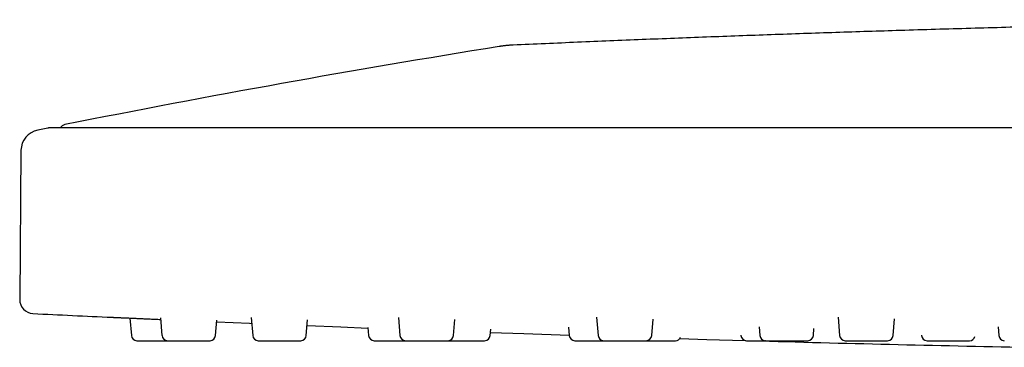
# Model space of a CAD drawing. Header units: millimetres. Extents: x 8 to 953, y 12 to 383.
# Tile 149 of 151: x 703 to 774, y 331 to 355. Entities that reach past the tile are written whole.
import ezdxf

# ---------------------------------------------------------------- set-up
doc = ezdxf.new("R2010")
doc.units = ezdxf.units.MM

msp = doc.modelspace()

# ---------------------------------------------------------------- linework, layer by layer
at = {"color": 7, "linetype": 'Continuous', "lineweight": 30}
for p, q in [((704.54, 347.05), (703.819, 346.905)), ((950.426, 347.056), (704.599, 347.056)), ((702.615, 345.448), (702.521, 334.688)), ((710.47, 333.359), (710.581, 332.092)), ((712.678, 333.379), (712.79, 332.092)), ((719.22, 333.395), (719.334, 332.092)), ((729.846, 333.407), (729.962, 332.092)), ((733.825, 332.092), (733.927, 333.257)), ((744.148, 333.413), (744.263, 332.092)), ((748.127, 332.092), (748.232, 333.285)), ((761.574, 333.414), (761.69, 332.092)), ((765.554, 332.092), (765.661, 333.313)), ((716.654, 332.092), (716.751, 333.202)), ((723.198, 332.092), (723.298, 333.229)), ((727.649, 332.677), (727.7, 332.092)), ((736.472, 332.092), (736.512, 332.554)), ((742.124, 332.708), (742.178, 332.092)), ((755.876, 332.715), (755.931, 332.092)), ((759.794, 332.092), (759.84, 332.609)), ((773.121, 332.716), (773.175, 332.092)), ((754.564, 332.114), (754.566, 332.092)), ((767.595, 332.122), (767.598, 332.092)), ((744.662, 331.727), (747.729, 331.727)), ((767.996, 331.727), (771.063, 331.727))]:
    msp.add_line(p, q, dxfattribs=at)
at = {"color": 7, "linetype": 'Continuous', "lineweight": 30, "flags": 128}
for points in [[(716.741, 333.082), (719.094, 332.983), (719.257, 332.976)], [(723.261, 332.813), (725.694, 332.717), (727.652, 332.641)], [(736.492, 332.317), (738.895, 332.234), (742.175, 332.124)], [(750.151, 331.875), (752.1, 331.818), (754.864, 331.74)]]:
    msp.add_lwpolyline(points, dxfattribs=at)
at = {"color": 7, "linetype": 'Continuous', "lineweight": 30}
for centre, radius, start, end in [((872.239, -489.372), 853.068, 99.113854, 101.252522), ((704.115, 345.435), 1.5, 101.38663, 179.5), ((704.599, 346.756), 0.3, 90, 101.33722), ((705.874, 346.807), 0.5, 101.25252, 150.09835), ((703.521, 334.68), 1, 179.5, 267.27148), ((827.512, 2936.393), 2605.667, 267.27148, 267.397322), ((710.979, 332.127), 0.4, 185, 270), ((713.189, 332.127), 0.4, 185, 270), ((716.256, 332.127), 0.4, 270, 355), ((719.733, 332.127), 0.4, 185, 270), ((722.8, 332.127), 0.4, 270, 355), ((728.098, 332.127), 0.4, 185, 270), ((730.36, 332.127), 0.4, 185, 270), ((733.427, 332.127), 0.4, 270, 355), ((736.073, 332.127), 0.4, 270, 355), ((742.577, 332.127), 0.4, 185, 270), ((744.662, 332.127), 0.4, 185, 270), ((747.729, 332.127), 0.4, 270, 355), ((749.84, 332.127), 0.4, 270, 338.95764), ((754.965, 332.127), 0.4, 185, 270), ((756.329, 332.127), 0.4, 185, 270), ((759.396, 332.127), 0.4, 270, 355), ((762.088, 332.127), 0.4, 185, 270), ((765.155, 332.127), 0.4, 270, 355), ((767.996, 332.127), 0.4, 185, 270), ((771.063, 332.127), 0.4, 270, 346.89626), ((773.574, 332.127), 0.4, 185, 270), ((827.512, 2936.393), 2605.667, 268.413872, 268.849662)]:
    msp.add_arc(centre, radius, start, end, dxfattribs=at)
for points, knots in [([(801.644, 354.86), (799.949, 354.837), (796.56, 354.79), (791.477, 354.705), (786.395, 354.607), (781.312, 354.496), (776.23, 354.372), (771.148, 354.235), (766.208, 354.089), (761.409, 353.936), (756.752, 353.777), (752.095, 353.607), (747.439, 353.425), (742.783, 353.234), (739.679, 353.097), (738.128, 353.029)], [0, 0, 0, 0, 0.080001, 0.160003, 0.240005, 0.320008, 0.40001, 0.480012, 0.560014, 0.633348, 0.706681, 0.780013, 0.853343, 0.926673, 1, 1, 1, 1]), ([(738.128, 353.029), (738.102, 353.028), (738.048, 353.025), (737.962, 353.02), (737.869, 353.014), (737.767, 353.006), (737.659, 352.996), (737.552, 352.985), (737.45, 352.974), (737.355, 352.962), (737.268, 352.95), (737.189, 352.938), (737.139, 352.93), (737.115, 352.926)], [0, 0, 0, 0, 0.076322, 0.159369, 0.251941, 0.35346, 0.460976, 0.570171, 0.670456, 0.764652, 0.850609, 0.928186, 1, 1, 1, 1]), ([(709.19, 333.415), (709.19, 333.415), (709.188, 333.415), (709.194, 333.414), (709.209, 333.414), (709.235, 333.413), (709.271, 333.411), (709.317, 333.409), (709.374, 333.406), (709.441, 333.403), (709.516, 333.4), (709.601, 333.396), (709.696, 333.392), (709.799, 333.388), (709.911, 333.383), (710.031, 333.377), (710.158, 333.372), (710.292, 333.366), (710.433, 333.36), (710.582, 333.353), (710.736, 333.346), (710.896, 333.339), (711.061, 333.332), (711.229, 333.324), (711.402, 333.317), (711.579, 333.309), (711.758, 333.301), (711.94, 333.293), (712.124, 333.285), (712.308, 333.277), (712.493, 333.269), (712.62, 333.263), (712.685, 333.26), (712.688, 333.26)], [0, 0, 0, 0, 0.000259, 0.034821, 0.069168, 0.103407, 0.137651, 0.17201, 0.206592, 0.241506, 0.275629, 0.309882, 0.344377, 0.37901, 0.413425, 0.447785, 0.482199, 0.516351, 0.550655, 0.58522, 0.619875, 0.654244, 0.688552, 0.72291, 0.757203, 0.791569, 0.826116, 0.860679, 0.894984, 0.929284, 0.963688, 0.99812, 1, 1, 1, 1]), ([(709.191, 333.415), (709.195, 333.414), (709.203, 333.414), (709.218, 333.414), (709.227, 333.413)], [0, 0, 0, 0, 0.403275, 1, 1, 1, 1]), ([(710.979, 331.727), (710.979, 331.727), (710.98, 331.727), (710.987, 331.727), (710.998, 331.727), (711.013, 331.727), (711.033, 331.727), (711.057, 331.727), (711.088, 331.727), (711.127, 331.727), (711.175, 331.727), (711.229, 331.727), (711.289, 331.727), (711.356, 331.727), (711.427, 331.727), (711.504, 331.727), (711.585, 331.727), (711.658, 331.727), (711.723, 331.727), (711.777, 331.727), (711.832, 331.727), (711.89, 331.727), (711.964, 331.727), (712.057, 331.727), (712.168, 331.727), (712.281, 331.727), (712.396, 331.727), (712.501, 331.727), (712.595, 331.727), (712.678, 331.727), (712.759, 331.727), (712.84, 331.727), (712.92, 331.727), (712.999, 331.727), (713.084, 331.727), (713.146, 331.727), (713.181, 331.727), (713.185, 331.727)], [0, 0, 0, 0, 0.026746, 0.05331, 0.079772, 0.106208, 0.132697, 0.159318, 0.186146, 0.219975, 0.253508, 0.286902, 0.320314, 0.353905, 0.387829, 0.421658, 0.455191, 0.488585, 0.508623, 0.528702, 0.548856, 0.569119, 0.589525, 0.626909, 0.664, 0.701011, 0.738156, 0.775649, 0.802395, 0.82896, 0.855421, 0.881857, 0.908346, 0.934967, 0.961795, 0.995624, 1, 1, 1, 1]), ([(713.19, 331.727), (713.189, 331.727), (713.189, 331.727), (713.199, 331.727), (713.215, 331.727), (713.236, 331.727), (713.258, 331.727), (713.285, 331.727), (713.316, 331.727), (713.351, 331.727), (713.39, 331.727), (713.437, 331.727), (713.493, 331.727), (713.558, 331.727), (713.628, 331.727), (713.704, 331.727), (713.784, 331.727), (713.869, 331.727), (713.959, 331.727), (714.051, 331.727), (714.133, 331.727), (714.204, 331.727), (714.263, 331.727), (714.324, 331.727), (714.385, 331.727), (714.464, 331.727), (714.561, 331.727), (714.676, 331.727), (714.792, 331.727), (714.907, 331.727), (715.011, 331.727), (715.102, 331.727), (715.182, 331.727), (715.26, 331.727), (715.336, 331.727), (715.41, 331.727), (715.483, 331.727), (715.561, 331.727), (715.641, 331.727), (715.722, 331.727), (715.799, 331.727), (715.87, 331.727), (715.937, 331.727), (715.998, 331.727), (716.054, 331.727), (716.102, 331.727), (716.139, 331.727), (716.166, 331.727), (716.186, 331.727), (716.203, 331.727), (716.218, 331.727), (716.235, 331.727), (716.248, 331.727), (716.256, 331.727), (716.255, 331.727), (716.255, 331.727)], [0, 0, 0, 0, 0.014381, 0.038326, 0.062495, 0.079735, 0.09686, 0.113917, 0.130958, 0.148034, 0.165194, 0.182488, 0.204295, 0.225911, 0.247438, 0.268976, 0.290629, 0.312497, 0.334305, 0.355921, 0.377447, 0.390363, 0.403307, 0.416299, 0.429361, 0.442515, 0.466614, 0.490523, 0.514381, 0.538326, 0.562494, 0.579735, 0.596859, 0.613917, 0.630958, 0.648034, 0.665194, 0.682488, 0.704295, 0.725911, 0.747437, 0.768976, 0.790629, 0.812497, 0.834304, 0.85592, 0.877447, 0.890363, 0.903307, 0.916298, 0.929361, 0.942515, 0.966632, 0.99055, 1, 1, 1, 1]), ([(719.733, 331.727), (719.733, 331.727), (719.733, 331.727), (719.738, 331.727), (719.752, 331.727), (719.776, 331.727), (719.808, 331.727), (719.844, 331.727), (719.883, 331.727), (719.92, 331.727), (719.962, 331.727), (720.007, 331.727), (720.056, 331.727), (720.108, 331.727), (720.169, 331.727), (720.24, 331.727), (720.319, 331.727), (720.403, 331.727), (720.491, 331.727), (720.583, 331.727), (720.679, 331.727), (720.777, 331.727), (720.877, 331.727), (720.965, 331.727), (721.04, 331.727), (721.102, 331.727), (721.164, 331.727), (721.227, 331.727), (721.308, 331.727), (721.406, 331.727), (721.521, 331.727), (721.634, 331.727), (721.745, 331.727), (721.843, 331.727), (721.929, 331.727), (722.003, 331.727), (722.074, 331.727), (722.143, 331.727), (722.209, 331.727), (722.273, 331.727), (722.339, 331.727), (722.407, 331.727), (722.474, 331.727), (722.536, 331.727), (722.591, 331.727), (722.641, 331.727), (722.684, 331.727), (722.721, 331.727), (722.751, 331.727), (722.771, 331.727), (722.784, 331.727), (722.792, 331.727), (722.797, 331.727), (722.8, 331.727), (722.8, 331.727), (722.8, 331.727)], [0, 0, 0, 0, 0.0050101, 0.029109, 0.0530185, 0.0768762, 0.100821, 0.1249898, 0.1422306, 0.1593549, 0.1764124, 0.1934536, 0.2105292, 0.2276893, 0.2449836, 0.2667906, 0.2884067, 0.3099328, 0.3314714, 0.3531245, 0.3749928, 0.3967999, 0.4184159, 0.4399421, 0.4528588, 0.4658021, 0.478794, 0.4918562, 0.5050101, 0.529109, 0.5530185, 0.5768762, 0.600821, 0.6249898, 0.6422306, 0.6593549, 0.6764124, 0.6934536, 0.7105292, 0.7276893, 0.7449836, 0.7667906, 0.7884067, 0.8099328, 0.8314714, 0.8531245, 0.8749928, 0.8967999, 0.9184159, 0.9399421, 0.9528588, 0.9658021, 0.978794, 0.9918562, 1, 1, 1, 1]), ([(728.098, 331.727), (728.099, 331.727), (728.1, 331.727), (728.106, 331.727), (728.117, 331.727), (728.133, 331.727), (728.153, 331.727), (728.177, 331.727), (728.208, 331.727), (728.247, 331.727), (728.295, 331.727), (728.349, 331.727), (728.409, 331.727), (728.475, 331.727), (728.547, 331.727), (728.623, 331.727), (728.704, 331.727), (728.778, 331.727), (728.842, 331.727), (728.896, 331.727), (728.952, 331.727), (729.009, 331.727), (729.083, 331.727), (729.176, 331.727), (729.288, 331.727), (729.401, 331.727), (729.516, 331.727), (729.621, 331.727), (729.715, 331.727), (729.797, 331.727), (729.879, 331.727), (729.959, 331.727), (730.039, 331.727), (730.118, 331.727), (730.203, 331.727), (730.283, 331.727), (730.335, 331.727), (730.357, 331.727)], [0, 0, 0, 0, 0.026251, 0.052324, 0.078296, 0.104243, 0.130242, 0.156371, 0.182703, 0.215906, 0.248819, 0.281595, 0.314389, 0.347359, 0.380655, 0.413859, 0.446772, 0.479547, 0.499214, 0.518922, 0.538703, 0.558592, 0.57862, 0.615313, 0.651718, 0.688044, 0.724502, 0.761302, 0.787552, 0.813626, 0.839598, 0.865545, 0.891544, 0.917672, 0.944004, 0.977208, 1, 1, 1, 1]), ([(730.36, 331.727), (730.36, 331.727), (730.359, 331.727), (730.361, 331.727), (730.365, 331.727), (730.372, 331.727), (730.382, 331.727), (730.397, 331.727), (730.421, 331.727), (730.458, 331.727), (730.503, 331.727), (730.556, 331.727), (730.611, 331.727), (730.666, 331.727), (730.717, 331.727), (730.771, 331.727), (730.829, 331.727), (730.89, 331.727), (730.954, 331.727), (731.027, 331.727), (731.109, 331.727), (731.2, 331.727), (731.295, 331.727), (731.392, 331.727), (731.492, 331.727), (731.594, 331.727), (731.698, 331.727), (731.801, 331.727), (731.891, 331.727), (731.968, 331.727), (732.03, 331.727), (732.092, 331.727), (732.154, 331.727), (732.234, 331.727), (732.329, 331.727), (732.438, 331.727), (732.545, 331.727), (732.647, 331.727), (732.737, 331.727), (732.814, 331.727), (732.878, 331.727), (732.94, 331.727), (732.999, 331.727), (733.054, 331.727), (733.106, 331.727), (733.16, 331.727), (733.213, 331.727), (733.263, 331.727), (733.307, 331.727), (733.344, 331.727), (733.375, 331.727), (733.399, 331.727), (733.416, 331.727), (733.426, 331.727), (733.427, 331.727), (733.427, 331.727)], [0, 0, 0, 0, 0.002451, 0.015367, 0.028311, 0.041303, 0.054365, 0.067519, 0.091618, 0.115527, 0.139385, 0.16333, 0.187498, 0.204739, 0.221863, 0.238921, 0.255962, 0.273038, 0.290198, 0.307492, 0.329299, 0.350915, 0.372441, 0.39398, 0.415633, 0.437501, 0.459308, 0.480925, 0.502451, 0.515367, 0.528311, 0.541303, 0.554365, 0.567519, 0.591618, 0.615527, 0.639385, 0.66333, 0.687498, 0.704739, 0.721863, 0.738921, 0.755962, 0.773038, 0.790198, 0.807492, 0.829299, 0.850915, 0.872441, 0.89398, 0.915633, 0.937501, 0.959308, 0.980925, 1, 1, 1, 1]), ([(733.43, 331.727), (733.446, 331.727), (733.485, 331.727), (733.554, 331.727), (733.636, 331.727), (733.723, 331.727), (733.814, 331.727), (733.908, 331.727), (733.991, 331.727), (734.063, 331.727), (734.122, 331.727), (734.183, 331.727), (734.245, 331.727), (734.324, 331.727), (734.422, 331.727), (734.537, 331.727), (734.652, 331.727), (734.767, 331.727), (734.871, 331.727), (734.962, 331.727), (735.041, 331.727), (735.118, 331.727), (735.193, 331.727), (735.266, 331.727), (735.338, 331.727), (735.414, 331.727), (735.493, 331.727), (735.572, 331.727), (735.647, 331.727), (735.716, 331.727), (735.781, 331.727), (735.839, 331.727), (735.892, 331.727), (735.939, 331.727), (735.973, 331.727), (735.998, 331.727), (736.016, 331.727), (736.032, 331.727), (736.045, 331.727), (736.059, 331.727), (736.071, 331.727), (736.073, 331.727), (736.074, 331.727)], [0, 0, 0, 0, 0.018492, 0.04694, 0.075539, 0.104423, 0.133226, 0.161777, 0.190209, 0.207269, 0.224365, 0.241525, 0.258777, 0.276151, 0.307981, 0.339561, 0.371072, 0.402698, 0.434621, 0.457393, 0.48001, 0.50254, 0.525048, 0.547602, 0.570267, 0.593109, 0.621912, 0.650463, 0.678895, 0.707343, 0.735943, 0.764826, 0.793629, 0.82218, 0.850612, 0.867672, 0.884768, 0.901928, 0.91918, 0.936554, 0.968408, 1, 1, 1, 1]), ([(742.577, 331.727), (742.577, 331.727), (742.577, 331.727), (742.581, 331.727), (742.592, 331.727), (742.613, 331.727), (742.643, 331.727), (742.681, 331.727), (742.723, 331.727), (742.766, 331.727), (742.807, 331.727), (742.853, 331.727), (742.902, 331.727), (742.954, 331.727), (743.01, 331.727), (743.075, 331.727), (743.149, 331.727), (743.232, 331.727), (743.32, 331.727), (743.411, 331.727), (743.505, 331.727), (743.603, 331.727), (743.703, 331.727), (743.805, 331.727), (743.894, 331.727), (743.969, 331.727), (744.032, 331.727), (744.094, 331.727), (744.157, 331.727), (744.238, 331.727), (744.336, 331.727), (744.449, 331.727), (744.557, 331.727), (744.626, 331.727), (744.658, 331.727)], [0, 0, 0, 0, 0.01576, 0.0371, 0.076198, 0.114988, 0.153694, 0.192541, 0.231752, 0.259723, 0.287505, 0.315179, 0.342826, 0.370529, 0.398369, 0.426427, 0.461806, 0.496876, 0.531799, 0.566743, 0.601873, 0.637351, 0.67273, 0.7078, 0.742723, 0.763679, 0.784678, 0.805756, 0.826948, 0.848288, 0.887386, 0.926176, 0.964882, 1, 1, 1, 1]), ([(747.732, 331.727), (747.763, 331.727), (747.813, 331.727), (747.884, 331.727), (747.944, 331.727), (748.006, 331.727), (748.068, 331.727), (748.148, 331.727), (748.246, 331.727), (748.361, 331.727), (748.476, 331.727), (748.591, 331.727), (748.693, 331.727), (748.783, 331.727), (748.861, 331.727), (748.937, 331.727), (749.011, 331.727), (749.083, 331.727), (749.153, 331.727), (749.227, 331.727), (749.304, 331.727), (749.381, 331.727), (749.452, 331.727), (749.519, 331.727), (749.58, 331.727), (749.636, 331.727), (749.685, 331.727), (749.728, 331.727), (749.759, 331.727), (749.781, 331.727), (749.797, 331.727), (749.811, 331.727), (749.822, 331.727), (749.833, 331.727), (749.84, 331.727), (749.839, 331.727), (749.839, 331.727)], [0, 0, 0, 0, 0.032956, 0.053715, 0.074516, 0.095396, 0.116389, 0.137529, 0.176259, 0.214684, 0.253027, 0.291509, 0.330352, 0.35806, 0.385581, 0.412995, 0.440382, 0.467825, 0.495403, 0.523198, 0.558244, 0.592984, 0.62758, 0.662195, 0.696994, 0.73214, 0.767186, 0.801926, 0.836522, 0.857281, 0.878082, 0.898962, 0.919954, 0.941095, 0.979854, 1, 1, 1, 1]), ([(754.965, 331.727), (754.965, 331.727), (754.965, 331.727), (754.968, 331.727), (754.973, 331.727), (754.983, 331.727), (755.001, 331.727), (755.031, 331.727), (755.069, 331.727), (755.115, 331.727), (755.164, 331.727), (755.213, 331.727), (755.26, 331.727), (755.31, 331.727), (755.364, 331.727), (755.421, 331.727), (755.482, 331.727), (755.551, 331.727), (755.629, 331.727), (755.717, 331.727), (755.808, 331.727), (755.903, 331.727), (756.001, 331.727), (756.101, 331.727), (756.203, 331.727), (756.278, 331.727), (756.319, 331.727), (756.326, 331.727)], [0, 0, 0, 0, 0.016101, 0.044096, 0.072242, 0.100586, 0.152515, 0.204035, 0.255443, 0.30704, 0.359119, 0.396269, 0.433169, 0.469924, 0.506645, 0.543439, 0.580416, 0.617682, 0.664671, 0.71125, 0.757634, 0.804046, 0.850704, 0.897826, 0.944816, 0.991394, 1, 1, 1, 1]), ([(756.33, 331.727), (756.329, 331.727), (756.328, 331.727), (756.333, 331.727), (756.342, 331.727), (756.351, 331.727), (756.363, 331.727), (756.378, 331.727), (756.4, 331.727), (756.432, 331.727), (756.478, 331.727), (756.532, 331.727), (756.593, 331.727), (756.656, 331.727), (756.716, 331.727), (756.773, 331.727), (756.832, 331.727), (756.895, 331.727), (756.96, 331.727), (757.028, 331.727), (757.105, 331.727), (757.192, 331.727), (757.287, 331.727), (757.385, 331.727), (757.484, 331.727), (757.587, 331.727), (757.691, 331.727), (757.795, 331.727), (757.899, 331.727), (757.989, 331.727), (758.065, 331.727), (758.127, 331.727), (758.188, 331.727), (758.249, 331.727), (758.327, 331.727), (758.42, 331.727), (758.526, 331.727), (758.628, 331.727), (758.726, 331.727), (758.81, 331.727), (758.882, 331.727), (758.943, 331.727), (759, 331.727), (759.053, 331.727), (759.103, 331.727), (759.15, 331.727), (759.197, 331.727), (759.243, 331.727), (759.285, 331.727), (759.321, 331.727), (759.35, 331.727), (759.372, 331.727), (759.387, 331.727), (759.395, 331.727), (759.395, 331.727), (759.395, 331.727)], [0, 0, 0, 0, 0.007711, 0.029237, 0.042154, 0.055097, 0.068089, 0.081151, 0.094305, 0.118404, 0.142313, 0.166171, 0.190116, 0.214285, 0.231526, 0.24865, 0.265707, 0.282749, 0.299824, 0.316984, 0.334278, 0.356086, 0.377702, 0.399228, 0.420766, 0.442419, 0.464288, 0.486095, 0.507711, 0.529237, 0.542154, 0.555097, 0.568089, 0.581151, 0.594305, 0.618404, 0.642313, 0.666171, 0.690116, 0.714285, 0.731526, 0.74865, 0.765707, 0.782749, 0.799824, 0.816984, 0.834278, 0.856086, 0.877702, 0.899228, 0.920766, 0.942419, 0.964288, 0.986095, 1, 1, 1, 1]), ([(762.088, 331.727), (762.089, 331.727), (762.09, 331.727), (762.1, 331.727), (762.117, 331.727), (762.141, 331.727), (762.171, 331.727), (762.203, 331.727), (762.234, 331.727), (762.262, 331.727), (762.293, 331.727), (762.325, 331.727), (762.37, 331.727), (762.429, 331.727), (762.504, 331.727), (762.587, 331.727), (762.675, 331.727), (762.76, 331.727), (762.84, 331.727), (762.912, 331.727), (762.986, 331.727), (763.061, 331.727), (763.139, 331.727), (763.218, 331.727), (763.306, 331.727), (763.402, 331.727), (763.506, 331.727), (763.61, 331.727), (763.714, 331.727), (763.818, 331.727), (763.921, 331.727), (764.023, 331.727), (764.123, 331.727), (764.207, 331.727), (764.277, 331.727), (764.333, 331.727), (764.387, 331.727), (764.441, 331.727), (764.509, 331.727), (764.587, 331.727), (764.675, 331.727), (764.755, 331.727), (764.83, 331.727), (764.892, 331.727), (764.942, 331.727), (764.982, 331.727), (765.018, 331.727), (765.05, 331.727), (765.078, 331.727), (765.102, 331.727), (765.123, 331.727), (765.141, 331.727), (765.152, 331.727), (765.157, 331.727), (765.155, 331.727), (765.155, 331.727)], [0, 0, 0, 0, 0.018976, 0.040629, 0.062498, 0.084305, 0.105921, 0.127447, 0.140364, 0.153307, 0.166299, 0.179361, 0.192515, 0.216614, 0.240523, 0.264381, 0.288326, 0.312495, 0.329735, 0.34686, 0.363917, 0.380958, 0.398034, 0.415194, 0.432488, 0.454295, 0.475911, 0.497438, 0.518976, 0.540629, 0.562498, 0.584305, 0.605921, 0.627447, 0.640364, 0.653307, 0.666299, 0.679361, 0.692515, 0.716614, 0.740523, 0.764381, 0.788326, 0.812495, 0.829735, 0.84686, 0.863917, 0.880958, 0.898034, 0.915194, 0.932488, 0.954295, 0.975911, 0.997438, 1, 1, 1, 1])]:
    msp.add_open_spline(points, degree=3, knots=knots, dxfattribs=at)

doc.saveas('drawing.dxf')
